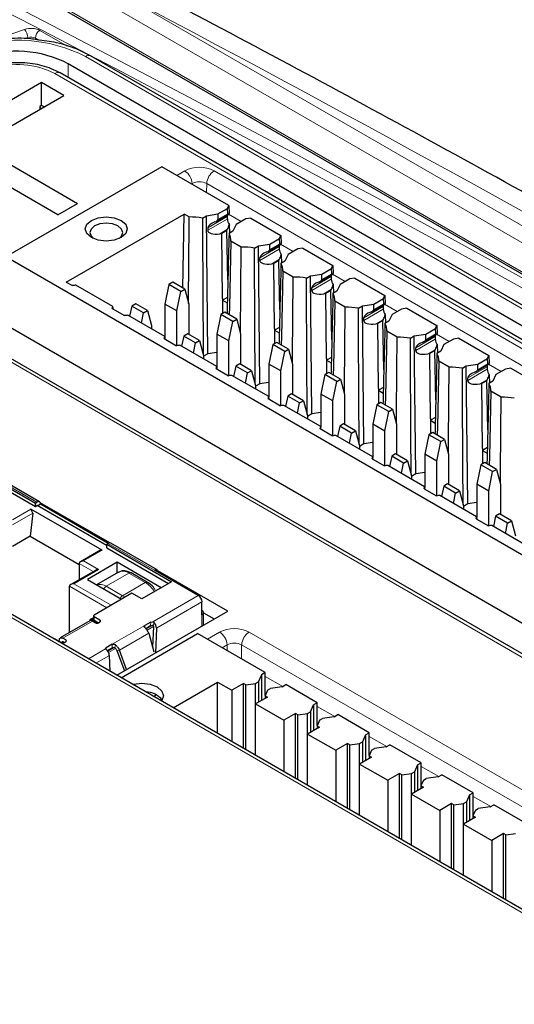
# Paper-space layout 'Blatt2' of a CAD drawing. Header units: millimetres. Extents: x 5 to 418, y 2 to 292.
# Tile 66 of 70: x 307 to 316, y 246 to 265. Entities that reach past the tile are written whole.
import ezdxf

# ---------------------------------------------------------------- set-up
doc = ezdxf.new("R2010")
doc.units = ezdxf.units.MM

psp = doc.layouts.new('Blatt2')

# ---------------------------------------------------------------- linework, layer by layer
at = {"color": 7, "linetype": 'Continuous', "lineweight": 18}
for p, q in [((306.937, 265.459), (335.45, 248.999)), ((308.766, 265.287), (333.909, 250.772)), ((333.765, 250.526), (308.622, 265.041)), ((306.094, 264.473), (306.77, 264.705)), ((306.831, 264.547), (306.758, 264.522)), ((307.041, 264.5), (306.974, 264.538)), ((307.058, 264.684), (307.58, 264.383)), ((334.121, 249.069), (307.927, 264.19)), ((307.601, 263.785), (307.601, 264.051)), ((319.745, 256.707), (307.345, 263.865)), ((319.181, 246.2), (290.854, 262.553)), ((309.67, 261.927), (309.819, 262.012)), ((310.38, 262.012), (319.657, 256.657)), ((309.96, 261.77), (309.951, 261.765)), ((309.96, 261.759), (309.96, 261.77)), ((310.236, 261.6), (310.238, 261.77)), ((328.199, 251.402), (310.238, 261.77)), ((310.629, 261.144), (310.259, 260.93)), ((310.638, 261.196), (310.448, 261.086)), ((310.653, 261.19), (310.896, 261.05)), ((310.629, 261.095), (310.257, 260.881)), ((310.634, 260.902), (310.486, 260.817)), ((311.628, 260.624), (311.438, 260.515)), ((311.643, 260.618), (311.885, 260.478)), ((311.247, 260.309), (311.619, 260.524)), ((311.619, 260.573), (311.249, 260.359)), ((311.624, 260.33), (311.476, 260.245)), ((312.618, 260.053), (312.428, 259.943)), ((312.633, 260.047), (312.875, 259.907)), ((312.237, 259.738), (312.609, 259.952)), ((312.609, 260.001), (312.239, 259.787)), ((312.614, 259.759), (312.466, 259.674)), ((313.608, 259.481), (313.418, 259.372)), ((313.623, 259.475), (313.865, 259.335)), ((313.227, 259.166), (313.599, 259.381)), ((313.599, 259.43), (313.229, 259.216)), ((313.604, 259.187), (313.456, 259.102)), ((323.254, 248.708), (305.293, 259.076)), ((314.598, 258.91), (314.408, 258.8)), ((314.613, 258.904), (314.855, 258.764)), ((314.217, 258.595), (314.589, 258.809)), ((314.589, 258.858), (314.219, 258.644)), ((314.594, 258.616), (314.446, 258.531)), ((315.588, 258.338), (315.398, 258.229)), ((315.602, 258.332), (315.845, 258.192)), ((315.207, 258.023), (315.579, 258.238)), ((315.579, 258.287), (315.209, 258.073)), ((315.583, 258.044), (315.436, 257.959)), ((307.003, 255.709), (304.41, 257.206)), ((306.89, 255.578), (306.537, 255.374)), ((307.003, 255.643), (308.333, 254.876)), ((306.537, 255.276), (306.927, 255.501)), ((307.894, 254.59), (308.248, 254.794)), ((309.242, 254.416), (308.361, 254.925)), ((308.177, 254.427), (307.894, 254.59)), ((307.71, 254.157), (308.177, 254.427)), ((307.809, 254.541), (308.075, 254.388)), ((308.757, 254.359), (308.324, 254.109)), ((308.757, 254.359), (309.068, 254.179)), ((307.626, 254.108), (308.333, 253.7)), ((308.418, 253.749), (307.71, 254.157)), ((308.635, 253.929), (308.324, 254.109)), ((308.635, 253.929), (309.068, 254.179)), ((308.679, 253.9), (308.635, 253.929)), ((309.21, 253.434), (310.076, 253.935)), ((309.281, 253.312), (310.147, 253.812)), ((308.05, 253.472), (308.081, 253.489)), ((308.092, 253.529), (308.092, 253.463)), ((308.205, 253.431), (308.205, 253.463)), ((310.147, 253.355), (310.147, 253.567)), ((308.064, 253.447), (307.498, 253.121)), ((308.437, 253.005), (309.057, 253.362)), ((309.057, 253.362), (309.057, 253.328)), ((309.207, 253.367), (309.084, 253.296)), ((309.224, 253.345), (309.102, 253.274)), ((309.169, 253.361), (309.171, 253.428)), ((309.224, 253.345), (309.228, 253.427)), ((307.555, 253.055), (307.555, 253.088)), ((308.575, 252.894), (309.132, 253.216)), ((310.25, 253.101), (310.484, 253.236)), ((311.045, 253.236), (327.025, 244.011)), ((307.496, 253.056), (307.484, 253.05)), ((307.986, 252.728), (308.313, 252.916)), ((308.323, 252.939), (308.324, 252.903)), ((308.478, 252.946), (308.352, 252.874)), ((308.5, 252.927), (308.367, 252.85)), ((308.437, 252.939), (308.437, 253.005)), ((308.487, 252.941), (308.503, 252.993)), ((310.625, 252.994), (310.53, 252.939)), ((310.627, 252.884), (310.625, 252.994)), ((310.899, 252.726), (310.903, 252.994)), ((326.884, 243.769), (310.903, 252.994)), ((308.128, 252.646), (308.383, 252.794)), ((308.575, 252.894), (308.528, 252.886)), ((311.351, 252.395), (311.685, 252.202)), ((312.34, 251.823), (312.675, 251.63)), ((313.33, 251.252), (313.665, 251.059)), ((314.32, 250.68), (314.655, 250.487)), ((315.31, 250.109), (315.645, 249.916))]:
    psp.add_line(p, q, dxfattribs=at)
at = {"color": 7, "linetype": 'Continuous', "lineweight": 25}
for p, q in [((306.962, 265.404), (335.475, 248.944)), ((334.221, 249.079), (308.027, 264.2)), ((333.881, 248.881), (307.601, 264.051)), ((319.845, 256.717), (307.445, 263.875)), ((307.094, 263.691), (305.962, 263.038)), ((307.518, 263.446), (307.094, 263.691)), ((307.094, 263.259), (307.094, 263.691)), ((306.387, 262.793), (307.518, 263.446)), ((307.094, 263.259), (307.06, 263.24)), ((307.06, 263.24), (307.06, 263.182)), ((307.06, 263.221), (307.094, 263.201)), ((307.144, 263.23), (307.094, 263.259)), ((304.665, 263.187), (307.776, 261.391)), ((307.402, 261.175), (304.29, 262.971)), ((319.282, 246.207), (290.948, 262.563)), ((309.385, 262.091), (306.415, 260.377)), ((310.661, 261.355), (309.385, 262.091)), ((307.402, 261.175), (307.776, 261.391)), ((310.635, 261.298), (310.661, 261.355)), ((310.661, 261.355), (310.664, 261.203)), ((307.564, 259.897), (309.806, 261.191)), ((309.785, 259.781), (309.806, 261.191)), ((309.904, 261.135), (309.806, 261.191)), ((310.156, 261.114), (310.231, 261.158)), ((310.231, 261.158), (310.451, 261.192)), ((310.26, 258.532), (310.231, 261.158)), ((310.419, 261.052), (310.646, 261.184)), ((310.451, 261.192), (310.448, 261.086)), ((310.451, 261.192), (310.635, 261.298)), ((310.629, 261.144), (310.629, 261.095)), ((310.638, 261.196), (310.635, 261.298)), ((310.667, 260.992), (310.67, 260.827)), ((310.796, 260.993), (310.737, 260.866)), ((310.98, 261.098), (310.796, 260.993)), ((311.078, 261.114), (310.98, 261.098)), ((311.078, 261.114), (311.651, 260.783)), ((310.259, 260.93), (310.257, 260.881)), ((310.486, 260.817), (310.528, 260.823)), ((310.623, 260.878), (310.528, 260.823)), ((310.541, 259.584), (310.528, 260.823)), ((310.623, 260.878), (310.634, 260.902)), ((310.64, 259.944), (310.623, 260.878)), ((310.737, 260.866), (310.662, 260.822)), ((311.625, 260.726), (311.651, 260.783)), ((311.651, 260.783), (311.654, 260.632)), ((310.894, 260.563), (310.698, 260.677)), ((311.146, 260.543), (311.221, 260.586)), ((311.221, 260.586), (311.441, 260.62)), ((311.25, 257.961), (311.221, 260.586)), ((311.409, 260.481), (311.636, 260.612)), ((311.438, 260.515), (311.441, 260.62)), ((311.441, 260.62), (311.625, 260.726)), ((311.628, 260.624), (311.625, 260.726)), ((311.619, 260.573), (311.619, 260.524)), ((311.657, 260.42), (311.66, 260.255)), ((311.786, 260.421), (311.727, 260.294)), ((311.97, 260.527), (311.786, 260.421)), ((312.068, 260.542), (311.97, 260.527)), ((312.068, 260.542), (312.641, 260.212)), ((324.234, 250.09), (306.415, 260.377)), ((311.247, 260.309), (311.249, 260.359)), ((311.476, 260.245), (311.518, 260.252)), ((311.613, 260.306), (311.518, 260.252)), ((311.531, 259.013), (311.518, 260.252)), ((311.613, 260.306), (311.624, 260.33)), ((311.63, 259.373), (311.613, 260.306)), ((311.727, 260.294), (311.652, 260.25)), ((312.615, 260.155), (312.641, 260.212)), ((312.641, 260.212), (312.644, 260.06)), ((311.884, 259.992), (311.688, 260.105)), ((312.211, 260.015), (312.431, 260.049)), ((312.399, 259.91), (312.626, 260.041)), ((312.428, 259.943), (312.431, 260.049)), ((312.431, 260.049), (312.615, 260.155)), ((312.618, 260.053), (312.615, 260.155)), ((307.564, 259.897), (307.681, 259.829)), ((308.448, 259.432), (307.748, 259.836)), ((309.517, 259.849), (309.442, 259.479)), ((309.592, 259.892), (309.517, 259.849)), ((309.744, 259.718), (309.517, 259.849)), ((309.818, 259.762), (309.592, 259.892)), ((312.136, 259.971), (312.211, 260.015)), ((312.24, 257.389), (312.211, 260.015)), ((312.609, 260.001), (312.609, 259.952)), ((312.647, 259.849), (312.65, 259.684)), ((312.776, 259.85), (312.717, 259.723)), ((312.96, 259.955), (312.776, 259.85)), ((313.058, 259.971), (312.96, 259.955)), ((313.058, 259.971), (313.631, 259.64)), ((309.668, 259.348), (309.744, 259.718)), ((309.744, 259.718), (309.818, 259.762)), ((309.818, 259.762), (309.894, 259.479)), ((312.237, 259.738), (312.239, 259.787)), ((312.466, 259.674), (312.508, 259.68)), ((312.602, 259.735), (312.508, 259.68)), ((312.521, 258.441), (312.508, 259.68)), ((312.602, 259.735), (312.614, 259.759)), ((312.62, 258.801), (312.602, 259.735)), ((312.717, 259.723), (312.642, 259.679)), ((308.885, 259.484), (308.81, 259.441)), ((309.111, 259.353), (308.885, 259.484)), ((309.668, 259.348), (309.442, 259.479)), ((309.442, 259.479), (309.442, 258.847)), ((309.894, 259.479), (309.894, 258.901)), ((310.541, 259.584), (310.54, 259.296)), ((310.632, 259.604), (310.541, 259.552)), ((310.541, 259.584), (310.541, 259.552)), ((310.541, 259.552), (310.63, 259.501)), ((312.874, 259.42), (312.678, 259.534)), ((313.201, 259.443), (313.421, 259.477)), ((313.389, 259.338), (313.616, 259.469)), ((313.418, 259.372), (313.421, 259.477)), ((313.421, 259.477), (313.605, 259.583)), ((313.605, 259.583), (313.631, 259.64)), ((313.608, 259.481), (313.605, 259.583)), ((313.631, 259.64), (313.634, 259.489)), ((306.008, 259.32), (324.044, 248.908)), ((308.436, 259.394), (308.671, 259.258)), ((308.456, 259.382), (308.456, 259.386)), ((308.81, 259.441), (308.77, 259.246)), ((309.036, 259.31), (308.81, 259.441)), ((308.997, 259.115), (309.036, 259.31)), ((309.036, 259.31), (309.111, 259.353)), ((309.111, 259.353), (309.187, 259.07)), ((309.668, 258.687), (309.668, 259.348)), ((310.507, 259.278), (310.431, 258.907)), ((310.582, 259.321), (310.507, 259.278)), ((310.734, 259.147), (310.507, 259.278)), ((310.808, 259.19), (310.582, 259.321)), ((313.126, 259.4), (313.201, 259.443)), ((313.23, 256.818), (313.201, 259.443)), ((313.599, 259.43), (313.599, 259.381)), ((313.637, 259.277), (313.64, 259.112)), ((313.766, 259.278), (313.707, 259.151)), ((313.95, 259.384), (313.766, 259.278)), ((314.048, 259.399), (313.95, 259.384)), ((314.048, 259.399), (314.621, 259.069)), ((323.354, 248.718), (305.393, 259.086)), ((309.438, 258.86), (308.738, 259.265)), ((310.658, 258.777), (310.734, 259.147)), ((310.734, 259.147), (310.808, 259.19)), ((310.808, 259.19), (310.884, 258.907)), ((313.227, 259.166), (313.229, 259.216)), ((313.456, 259.102), (313.498, 259.109)), ((313.592, 259.163), (313.498, 259.109)), ((313.511, 257.87), (313.498, 259.109)), ((313.592, 259.163), (313.604, 259.187)), ((313.61, 258.23), (313.592, 259.163)), ((313.707, 259.151), (313.632, 259.107)), ((309.187, 259.07), (309.187, 259.005)), ((309.875, 258.912), (309.8, 258.869)), ((310.101, 258.782), (309.875, 258.912)), ((310.658, 258.777), (310.431, 258.907)), ((310.431, 258.907), (310.431, 258.276)), ((310.884, 258.907), (310.884, 258.33)), ((311.531, 259.013), (311.53, 258.725)), ((311.622, 259.032), (311.531, 258.98)), ((311.531, 259.013), (311.531, 258.98)), ((311.531, 258.98), (311.619, 258.929)), ((313.864, 258.849), (313.667, 258.962)), ((314.191, 258.872), (314.411, 258.906)), ((314.379, 258.767), (314.606, 258.898)), ((314.408, 258.8), (314.411, 258.906)), ((314.411, 258.906), (314.595, 259.012)), ((314.595, 259.012), (314.621, 259.069)), ((314.598, 258.91), (314.595, 259.012)), ((314.621, 259.069), (314.624, 258.917)), ((309.426, 258.822), (309.661, 258.686)), ((309.446, 258.811), (309.446, 258.815)), ((309.8, 258.869), (309.76, 258.674)), ((310.026, 258.739), (309.8, 258.869)), ((309.987, 258.544), (310.026, 258.739)), ((310.026, 258.739), (310.101, 258.782)), ((310.101, 258.782), (310.177, 258.499)), ((310.658, 258.116), (310.658, 258.777)), ((311.572, 258.749), (311.497, 258.706)), ((311.798, 258.619), (311.572, 258.749)), ((314.116, 258.828), (314.191, 258.872)), ((314.22, 256.246), (314.191, 258.872)), ((314.589, 258.858), (314.589, 258.809)), ((314.94, 258.812), (314.756, 258.707)), ((315.038, 258.828), (314.94, 258.812)), ((315.038, 258.828), (315.611, 258.497)), ((310.428, 258.289), (309.727, 258.693)), ((310.26, 258.532), (310.177, 258.484)), ((310.431, 258.559), (310.26, 258.532)), ((311.497, 258.706), (311.421, 258.336)), ((311.723, 258.575), (311.497, 258.706)), ((311.648, 258.205), (311.723, 258.575)), ((311.723, 258.575), (311.798, 258.619)), ((311.798, 258.619), (311.874, 258.336)), ((314.217, 258.595), (314.219, 258.644)), ((314.446, 258.531), (314.488, 258.537)), ((314.582, 258.592), (314.488, 258.537)), ((314.501, 257.298), (314.488, 258.537)), ((314.582, 258.592), (314.594, 258.616)), ((314.6, 257.658), (314.582, 258.592)), ((314.697, 258.58), (314.622, 258.536)), ((314.627, 258.706), (314.63, 258.541)), ((314.756, 258.707), (314.697, 258.58)), ((310.177, 258.499), (310.177, 258.434)), ((310.865, 258.341), (310.79, 258.298)), ((311.091, 258.21), (310.865, 258.341)), ((311.648, 258.205), (311.421, 258.336)), ((311.421, 258.336), (311.421, 257.704)), ((311.874, 258.336), (311.874, 257.758)), ((312.521, 258.441), (312.52, 258.153)), ((312.612, 258.461), (312.521, 258.409)), ((312.521, 258.441), (312.521, 258.409)), ((312.521, 258.409), (312.609, 258.358)), ((314.854, 258.277), (314.657, 258.391)), ((315.181, 258.3), (315.401, 258.334)), ((315.398, 258.229), (315.401, 258.334)), ((315.401, 258.334), (315.585, 258.44)), ((315.585, 258.44), (315.611, 258.497)), ((315.588, 258.338), (315.585, 258.44)), ((315.611, 258.497), (315.614, 258.346)), ((310.416, 258.251), (310.651, 258.115)), ((310.436, 258.239), (310.436, 258.243)), ((310.79, 258.298), (310.75, 258.103)), ((311.016, 258.167), (310.79, 258.298)), ((310.976, 257.972), (311.016, 258.167)), ((311.016, 258.167), (311.091, 258.21)), ((311.091, 258.21), (311.167, 257.928)), ((311.648, 257.544), (311.648, 258.205)), ((312.562, 258.178), (312.487, 258.135)), ((312.788, 258.047), (312.562, 258.178)), ((315.106, 258.257), (315.181, 258.3)), ((315.21, 255.675), (315.181, 258.3)), ((315.369, 258.195), (315.596, 258.326)), ((315.579, 258.287), (315.579, 258.238)), ((315.93, 258.241), (315.746, 258.135)), ((316.028, 258.256), (315.93, 258.241)), ((316.028, 258.256), (316.601, 257.926)), ((311.418, 257.717), (310.717, 258.122)), ((311.25, 257.961), (311.167, 257.913)), ((311.421, 257.987), (311.25, 257.961)), ((312.487, 258.135), (312.411, 257.764)), ((312.713, 258.004), (312.487, 258.135)), ((312.638, 257.634), (312.713, 258.004)), ((312.713, 258.004), (312.788, 258.047)), ((312.788, 258.047), (312.864, 257.764)), ((315.207, 258.023), (315.209, 258.073)), ((315.436, 257.959), (315.478, 257.966)), ((315.572, 258.02), (315.478, 257.966)), ((315.491, 256.727), (315.478, 257.966)), ((315.572, 258.02), (315.583, 258.044)), ((315.59, 257.087), (315.572, 258.02)), ((315.687, 258.008), (315.612, 257.964)), ((315.617, 258.134), (315.62, 257.969)), ((315.746, 258.135), (315.687, 258.008)), ((311.167, 257.928), (311.167, 257.862)), ((313.511, 257.87), (313.509, 257.582)), ((313.602, 257.889), (313.511, 257.837)), ((313.511, 257.87), (313.511, 257.837)), ((313.511, 257.837), (313.599, 257.786)), ((315.844, 257.706), (315.647, 257.819)), ((311.406, 257.679), (311.641, 257.543)), ((311.426, 257.668), (311.426, 257.672)), ((311.78, 257.726), (311.74, 257.531)), ((311.855, 257.77), (311.78, 257.726)), ((312.006, 257.596), (311.78, 257.726)), ((312.081, 257.639), (311.855, 257.77)), ((311.966, 257.401), (312.006, 257.596)), ((312.006, 257.596), (312.081, 257.639)), ((312.081, 257.639), (312.157, 257.356)), ((312.638, 257.634), (312.411, 257.764)), ((312.411, 257.764), (312.411, 257.133)), ((312.638, 256.973), (312.638, 257.634)), ((312.864, 257.764), (312.864, 257.187)), ((313.552, 257.606), (313.477, 257.563)), ((313.778, 257.476), (313.552, 257.606)), ((312.408, 257.146), (311.707, 257.55)), ((312.411, 257.416), (312.24, 257.389)), ((313.477, 257.563), (313.401, 257.193)), ((313.703, 257.432), (313.477, 257.563)), ((313.628, 257.062), (313.703, 257.432)), ((313.703, 257.432), (313.778, 257.476)), ((313.778, 257.476), (313.854, 257.193)), ((307.053, 255.714), (304.46, 257.211)), ((312.24, 257.389), (312.157, 257.341)), ((312.157, 257.356), (312.157, 257.291)), ((314.501, 257.298), (314.499, 257.01)), ((314.592, 257.318), (314.501, 257.266)), ((314.501, 257.298), (314.501, 257.266)), ((314.501, 257.266), (314.589, 257.215)), ((312.396, 257.108), (312.631, 256.972)), ((312.416, 257.096), (312.416, 257.101)), ((312.77, 257.155), (312.73, 256.96)), ((312.845, 257.198), (312.77, 257.155)), ((312.996, 257.024), (312.77, 257.155)), ((313.071, 257.067), (312.845, 257.198)), ((312.956, 256.829), (312.996, 257.024)), ((312.996, 257.024), (313.071, 257.067)), ((313.071, 257.067), (313.147, 256.785)), ((313.628, 257.062), (313.401, 257.193)), ((313.401, 257.193), (313.401, 256.562)), ((313.628, 256.401), (313.628, 257.062)), ((313.854, 257.193), (313.854, 256.615)), ((314.542, 257.035), (314.467, 256.992)), ((314.768, 256.904), (314.542, 257.035)), ((313.398, 256.574), (312.697, 256.979)), ((313.401, 256.844), (313.23, 256.818)), ((314.467, 256.992), (314.391, 256.621)), ((314.693, 256.861), (314.467, 256.992)), ((314.618, 256.491), (314.693, 256.861)), ((314.693, 256.861), (314.768, 256.904)), ((314.768, 256.904), (314.844, 256.621)), ((313.23, 256.818), (313.147, 256.77)), ((313.147, 256.785), (313.147, 256.719)), ((315.491, 256.727), (315.489, 256.439)), ((315.582, 256.746), (315.491, 256.694)), ((315.491, 256.727), (315.491, 256.694)), ((315.491, 256.694), (315.579, 256.643)), ((313.386, 256.536), (313.621, 256.4)), ((313.406, 256.525), (313.406, 256.529)), ((313.76, 256.583), (313.72, 256.388)), ((313.835, 256.627), (313.76, 256.583)), ((313.986, 256.453), (313.76, 256.583)), ((314.061, 256.496), (313.835, 256.627)), ((313.986, 256.453), (314.061, 256.496)), ((314.061, 256.496), (314.137, 256.213)), ((314.618, 256.491), (314.391, 256.621)), ((314.391, 256.621), (314.391, 255.99)), ((314.618, 255.83), (314.618, 256.491)), ((314.844, 256.621), (314.844, 256.044)), ((315.532, 256.463), (315.457, 256.42)), ((315.758, 256.333), (315.532, 256.463)), ((305.739, 256.406), (306.975, 255.692)), ((305.739, 256.34), (306.975, 255.627)), ((314.388, 256.003), (313.687, 256.407)), ((313.946, 256.258), (313.986, 256.453)), ((314.391, 256.273), (314.22, 256.246)), ((315.457, 256.42), (315.381, 256.05)), ((315.683, 256.29), (315.457, 256.42)), ((315.607, 255.919), (315.683, 256.29)), ((315.683, 256.29), (315.758, 256.333)), ((315.758, 256.333), (315.834, 256.05)), ((314.22, 256.246), (314.137, 256.198)), ((314.137, 256.213), (314.137, 256.148)), ((314.376, 255.965), (314.611, 255.829)), ((314.396, 255.953), (314.396, 255.958)), ((314.75, 256.012), (314.71, 255.817)), ((314.825, 256.055), (314.75, 256.012)), ((314.976, 255.881), (314.75, 256.012)), ((315.051, 255.924), (314.825, 256.055)), ((314.976, 255.881), (315.051, 255.924)), ((315.051, 255.924), (315.127, 255.642)), ((315.607, 255.919), (315.381, 256.05)), ((315.381, 256.05), (315.381, 255.419)), ((315.607, 255.258), (315.607, 255.919)), ((315.834, 256.05), (315.834, 255.472)), ((315.378, 255.431), (314.677, 255.836)), ((314.936, 255.686), (314.976, 255.881)), ((308.248, 254.794), (306.89, 255.578)), ((306.927, 255.501), (306.89, 255.578)), ((306.975, 255.692), (307.003, 255.709)), ((306.975, 255.627), (306.975, 255.692)), ((306.975, 255.627), (307.003, 255.643)), ((308.333, 254.883), (307.013, 255.644)), ((307.074, 255.668), (307.023, 255.639)), ((308.39, 254.934), (307.068, 255.698)), ((308.361, 254.925), (307.074, 255.668)), ((315.21, 255.675), (315.127, 255.627)), ((315.127, 255.642), (315.127, 255.576)), ((315.381, 255.701), (315.21, 255.675)), ((306.927, 255.501), (306.876, 255.064)), ((315.366, 255.393), (315.601, 255.257)), ((315.386, 255.382), (315.385, 255.386)), ((315.74, 255.44), (315.7, 255.245)), ((315.815, 255.484), (315.74, 255.44)), ((315.966, 255.31), (315.74, 255.44)), ((316.041, 255.353), (315.815, 255.484)), ((315.966, 255.31), (316.041, 255.353)), ((316.041, 255.353), (316.117, 255.07)), ((316.368, 254.86), (315.667, 255.264)), ((315.926, 255.115), (315.966, 255.31)), ((306.876, 255.064), (306.537, 254.868)), ((306.876, 255.064), (307.809, 254.525)), ((308.216, 254.796), (307.834, 254.576)), ((308.216, 254.796), (308.248, 254.794)), ((308.361, 254.925), (308.333, 254.909)), ((308.333, 254.909), (309.569, 254.195)), ((308.333, 254.843), (308.333, 254.909)), ((308.333, 254.843), (309.512, 254.162)), ((309.292, 254.421), (308.411, 254.93)), ((308.117, 254.412), (307.651, 254.143)), ((307.809, 254.541), (307.809, 254.235)), ((308.531, 254.566), (307.965, 254.239)), ((309.371, 254.081), (308.531, 254.566)), ((308.531, 254.363), (308.531, 254.566)), ((310.076, 253.935), (309.242, 254.416)), ((310.637, 253.637), (309.307, 254.405)), ((307.965, 254.239), (308.616, 253.864)), ((308.557, 254.378), (308.14, 254.138)), ((309.108, 254.183), (308.797, 254.363)), ((307.626, 253.228), (307.626, 254.108)), ((309.569, 254.195), (309.003, 253.868)), ((308.814, 253.978), (308.092, 253.561)), ((309.003, 253.868), (308.814, 253.978)), ((310.147, 253.567), (310.147, 253.812)), ((308.081, 253.51), (308.02, 253.475)), ((308.159, 253.409), (308.05, 253.472)), ((308.081, 253.545), (308.081, 253.48)), ((308.205, 253.463), (308.092, 253.529)), ((308.092, 253.463), (308.177, 253.414)), ((308.524, 252.418), (310.637, 253.637)), ((310.176, 253.372), (310.176, 253.608)), ((310.176, 253.604), (310.378, 253.488)), ((308.014, 253.452), (307.448, 253.126)), ((308.064, 253.447), (308.121, 253.414)), ((308.177, 253.414), (308.205, 253.431)), ((309.171, 253.428), (309.057, 253.362)), ((309.075, 253.307), (309.169, 253.361)), ((309.169, 253.361), (309.207, 253.367)), ((309.171, 253.428), (309.21, 253.434)), ((309.224, 253.345), (309.208, 252.948)), ((309.281, 253.312), (309.261, 252.843)), ((307.357, 253.104), (307.47, 253.039)), ((307.429, 253.093), (307.424, 253.066)), ((307.555, 253.088), (307.498, 253.121)), ((308.608, 252.369), (310.064, 253.209)), ((309.132, 253.216), (309.232, 252.862)), ((311.351, 252.466), (310.064, 253.209)), ((307.482, 253.034), (307.484, 253.05)), ((307.498, 253.055), (307.527, 253.039)), ((307.527, 253.039), (307.555, 253.055)), ((308.313, 252.916), (308.323, 252.939)), ((308.437, 253.005), (308.323, 252.939)), ((308.343, 252.885), (308.437, 252.939)), ((308.396, 252.491), (308.383, 252.794)), ((308.528, 252.886), (308.671, 252.502)), ((308.712, 252.526), (308.575, 252.894)), ((311.28, 252.425), (311.223, 252.294)), ((311.351, 252.466), (311.28, 252.425)), ((311.28, 252.425), (311.28, 251.935)), ((311.351, 252.031), (311.351, 252.466)), ((309.598, 251.797), (310.446, 252.286)), ((310.446, 252.286), (310.714, 252.131)), ((310.446, 251.308), (310.446, 252.286)), ((310.941, 252.262), (310.714, 252.131)), ((310.985, 252.236), (310.941, 252.262)), ((310.941, 251.022), (310.941, 252.262)), ((310.985, 252.236), (311.168, 252.262)), ((310.985, 250.997), (310.985, 252.236)), ((311.168, 252.262), (311.223, 252.294)), ((311.168, 251.87), (311.168, 252.262)), ((311.223, 252.294), (311.223, 251.903)), ((311.394, 252.132), (311.45, 252.164)), ((311.676, 252.196), (311.45, 252.164)), ((311.676, 252.196), (311.747, 252.237)), ((312.34, 251.894), (311.747, 252.237)), ((309.224, 252.013), (309.273, 252.042)), ((310.714, 252.131), (310.714, 251.153)), ((311.393, 252.001), (311.167, 251.87)), ((311.394, 252.132), (311.348, 252.026)), ((311.348, 252.026), (311.393, 252.001)), ((311.348, 252.026), (311.348, 251.975)), ((311.167, 251.87), (311.704, 251.56)), ((311.167, 250.892), (311.167, 251.87)), ((312.213, 251.723), (312.27, 251.854)), ((312.34, 251.894), (312.27, 251.854)), ((312.27, 251.854), (312.27, 251.364)), ((312.34, 251.46), (312.34, 251.894)), ((311.931, 251.69), (311.704, 251.56)), ((311.975, 251.664), (311.931, 251.69)), ((311.931, 250.451), (311.931, 251.69)), ((311.975, 251.664), (312.158, 251.691)), ((311.975, 250.425), (311.975, 251.664)), ((312.158, 251.691), (312.213, 251.723)), ((312.158, 251.299), (312.158, 251.691)), ((312.213, 251.723), (312.213, 251.331)), ((312.384, 251.56), (312.44, 251.592)), ((312.666, 251.625), (312.44, 251.592)), ((312.666, 251.625), (312.737, 251.666)), ((313.33, 251.323), (312.737, 251.666)), ((311.704, 251.56), (311.704, 250.581)), ((312.383, 251.429), (312.157, 251.298)), ((312.384, 251.56), (312.338, 251.455)), ((312.338, 251.455), (312.383, 251.429)), ((312.338, 251.455), (312.338, 251.403)), ((312.157, 251.298), (312.694, 250.988)), ((312.157, 250.32), (312.157, 251.298)), ((313.26, 251.282), (313.203, 251.151)), ((313.26, 251.282), (313.33, 251.323)), ((313.26, 251.282), (313.26, 250.792)), ((313.33, 250.888), (313.33, 251.323)), ((312.921, 251.119), (312.694, 250.988)), ((312.965, 251.093), (312.921, 251.119)), ((312.921, 249.879), (312.921, 251.119)), ((312.965, 251.093), (313.148, 251.119)), ((312.965, 249.854), (312.965, 251.093)), ((313.148, 251.119), (313.203, 251.151)), ((313.148, 250.727), (313.148, 251.119)), ((313.203, 251.151), (313.203, 250.76)), ((313.656, 251.053), (313.43, 251.021)), ((313.656, 251.053), (313.727, 251.094)), ((314.32, 250.751), (313.727, 251.094)), ((312.694, 250.988), (312.694, 250.01)), ((313.373, 250.858), (313.147, 250.727)), ((313.374, 250.989), (313.328, 250.883)), ((313.328, 250.883), (313.373, 250.858)), ((313.328, 250.883), (313.328, 250.832)), ((313.374, 250.989), (313.43, 251.021)), ((313.147, 250.727), (313.684, 250.417)), ((313.147, 249.749), (313.147, 250.727)), ((314.25, 250.711), (314.193, 250.58)), ((314.25, 250.711), (314.32, 250.751)), ((314.25, 250.711), (314.25, 250.221)), ((314.32, 250.317), (314.32, 250.751)), ((313.911, 250.547), (313.684, 250.417)), ((313.955, 250.521), (313.911, 250.547)), ((313.911, 249.308), (313.911, 250.547)), ((313.955, 250.521), (314.137, 250.548)), ((313.955, 249.282), (313.955, 250.521)), ((314.137, 250.548), (314.193, 250.58)), ((314.137, 250.156), (314.137, 250.548)), ((314.193, 250.58), (314.193, 250.188)), ((314.646, 250.482), (314.419, 250.449)), ((314.646, 250.482), (314.717, 250.523)), ((315.31, 250.18), (314.717, 250.523)), ((313.684, 250.417), (313.684, 249.438)), ((314.363, 250.286), (314.137, 250.155)), ((314.364, 250.417), (314.318, 250.312)), ((314.318, 250.312), (314.363, 250.286)), ((314.318, 250.312), (314.318, 250.26)), ((314.364, 250.417), (314.419, 250.449)), ((314.137, 250.155), (314.674, 249.845)), ((314.137, 249.177), (314.137, 250.155)), ((315.24, 250.139), (315.183, 250.008)), ((315.24, 250.139), (315.31, 250.18)), ((315.24, 250.139), (315.24, 249.649)), ((315.31, 249.745), (315.31, 250.18)), ((314.901, 249.976), (314.674, 249.845)), ((314.945, 249.95), (314.901, 249.976)), ((314.901, 248.736), (314.901, 249.976)), ((314.945, 249.95), (315.127, 249.976)), ((314.945, 248.711), (314.945, 249.95)), ((315.127, 249.976), (315.183, 250.008)), ((315.127, 249.584), (315.127, 249.976)), ((315.183, 250.008), (315.183, 249.617)), ((315.636, 249.91), (315.409, 249.878)), ((315.636, 249.91), (315.707, 249.951)), ((316.3, 249.608), (315.707, 249.951)), ((314.674, 249.845), (314.674, 248.867)), ((315.354, 249.846), (315.308, 249.74)), ((315.308, 249.74), (315.353, 249.715)), ((315.308, 249.74), (315.308, 249.689)), ((315.354, 249.846), (315.409, 249.878)), ((315.353, 249.715), (315.127, 249.584)), ((315.127, 249.584), (315.664, 249.274)), ((315.127, 248.606), (315.127, 249.584)), ((315.89, 249.404), (315.664, 249.274)), ((315.935, 249.379), (315.89, 249.404)), ((315.89, 248.165), (315.89, 249.404)), ((315.935, 249.379), (316.117, 249.405)), ((315.935, 248.139), (315.935, 249.379)), ((315.664, 249.274), (315.664, 248.295))]:
    psp.add_line(p, q, dxfattribs=at)
at = {"color": 7, "linetype": 'Continuous', "lineweight": 25, "flags": 128}
for points in [[(308.041, 260.744), (307.955, 260.819), (307.924, 260.908), (307.955, 260.996), (308.041, 261.071), (308.171, 261.121), (308.324, 261.138), (308.477, 261.121), (308.607, 261.071), (308.694, 260.996), (308.724, 260.908), (308.694, 260.819), (308.607, 260.744), (308.477, 260.694), (308.324, 260.677), (308.171, 260.694), (308.041, 260.744)], [(308.546, 260.965), (308.444, 261.004), (308.324, 261.018), (308.204, 261.004), (308.103, 260.965), (308.035, 260.906), (308.011, 260.837), (308.035, 260.768), (308.076, 260.727)], [(308.573, 260.727), (308.614, 260.768), (308.638, 260.837), (308.614, 260.906), (308.546, 260.965)], [(310.698, 260.677), (310.671, 259.426), (310.667, 259.271)], [(311.688, 260.105), (311.661, 258.855), (311.657, 258.7)], [(312.678, 259.534), (312.651, 258.283), (312.647, 258.128)], [(313.667, 258.962), (313.641, 257.712), (313.637, 257.557)], [(314.657, 258.391), (314.63, 257.14), (314.627, 256.985)], [(315.647, 257.819), (315.62, 256.569), (315.617, 256.414)], [(307.429, 253.093), (307.432, 253.105), (307.437, 253.115), (307.444, 253.123), (307.453, 253.128), (307.463, 253.13), (307.474, 253.13), (307.486, 253.126), (307.498, 253.121)], [(307.484, 253.05), (307.485, 253.052), (307.486, 253.054), (307.488, 253.056), (307.489, 253.057), (307.491, 253.057), (307.494, 253.057), (307.496, 253.056), (307.498, 253.055)], [(308.829, 252.241), (308.845, 252.245), (309.003, 252.264), (309.161, 252.245), (309.295, 252.194), (309.385, 252.116), (309.416, 252.025), (309.385, 251.934), (309.378, 251.924)]]:
    psp.add_lwpolyline(points, dxfattribs=at)
at = {"color": 7, "linetype": 'Continuous', "lineweight": 18}
for centre, radius, start, end in [((306.572, 264.538), 0.259, 2.0357, 40.0269), ((307.159, 264.53), 0.185, 123.2297, 177.3477), ((306.643, 261.677), 2.821, 62.9385, 108.3691), ((307.986, 264.108), 0.101, 65.6929, 125.6176), ((306.638, 262.482), 1.553, 62.9385, 108.3691), ((307.403, 263.786), 0.0988, 65.0771, 126.2333), ((310.099, 261.471), 0.609, 62.6097, 117.3903), ((309.653, 261.753), 0.308, 3.2297, 57.3477), ((310.546, 261.753), 0.308, 122.6523, 176.7703), ((310.099, 261.502), 0.302, 62.6097, 117.3903), ((308.64, 254.195), 0.201, 54.3824, 114.3071), ((308.78, 254.326), 0.0402, 65.6929, 125.6176), ((308.204, 253.937), 0.209, 55.0126, 107.3716), ((308.389, 254.007), 0.121, 122.4948, 155.2086), ((309.091, 254.148), 0.0384, 64.0327, 127.2545), ((308.772, 253.701), 0.563, 33.0202, 58.2122), ((308.699, 253.828), 0.119, 122.2646, 155.4388), ((310.764, 252.695), 0.609, 62.6097, 117.3903), ((310.318, 252.977), 0.308, 3.2297, 57.3477), ((311.211, 252.977), 0.308, 122.6523, 176.7703), ((310.764, 252.726), 0.302, 62.6097, 117.3903)]:
    psp.add_arc(centre, radius, start, end, dxfattribs=at)
at = {"color": 7, "linetype": 'Continuous', "lineweight": 25}
for centre, radius, start, end in [((306.603, 262.097), 2.194, 62.9385, 108.3691), ((310.71, 261.146), 0.0809, 157.2873, 181.4651), ((309.923, 259.825), 1.31, 79.7801, 90.8315), ((310.812, 261.103), 0.182, 182.5078, 217.7954), ((310.42, 260.685), 0.278, 358.227, 29.4562), ((311.7, 260.575), 0.0809, 157.2873, 181.4651), ((310.913, 259.253), 1.31, 79.7801, 90.8315), ((311.801, 260.532), 0.182, 182.5078, 217.7954), ((311.41, 260.114), 0.278, 358.227, 29.4562), ((312.69, 260.003), 0.0809, 157.2873, 181.4651), ((307.827, 258.795), 1.045, 94.3461, 97.9939), ((311.903, 258.682), 1.31, 79.7801, 90.8315), ((312.791, 259.96), 0.182, 182.5078, 217.7954), ((312.4, 259.542), 0.278, 358.227, 29.4562), ((313.68, 259.432), 0.0809, 157.2873, 181.4651), ((308.224, 259.483), 0.23, 337.0218, 347.0334), ((312.893, 258.11), 1.31, 79.7801, 90.8315), ((313.781, 259.389), 0.182, 182.5078, 217.7954), ((308.817, 258.223), 1.045, 94.3461, 97.9939), ((313.39, 258.971), 0.278, 358.227, 29.4562), ((309.214, 258.912), 0.23, 337.0218, 347.0334), ((313.883, 257.539), 1.31, 79.7801, 90.8315), ((314.67, 258.86), 0.0809, 157.2873, 181.4651), ((314.771, 258.817), 0.182, 182.5078, 217.7954), ((309.807, 257.652), 1.045, 94.3461, 97.9939), ((314.38, 258.399), 0.278, 358.227, 29.4562), ((310.204, 258.34), 0.23, 337.0218, 347.0334), ((314.873, 256.967), 1.31, 79.7801, 90.8315), ((315.66, 258.289), 0.0809, 157.2873, 181.4651), ((315.761, 258.246), 0.182, 182.5078, 217.7954), ((310.797, 257.08), 1.045, 94.3461, 97.9939), ((315.37, 257.828), 0.278, 358.227, 29.4562), ((311.194, 257.769), 0.23, 337.0218, 347.0334), ((315.863, 256.396), 1.31, 79.7801, 90.8315), ((311.787, 256.509), 1.045, 94.3461, 97.9939), ((312.184, 257.197), 0.23, 337.0218, 347.0334), ((312.776, 255.937), 1.045, 94.3461, 97.9939), ((313.174, 256.626), 0.23, 337.0218, 347.0334), ((313.766, 255.366), 1.045, 94.3461, 97.9939), ((314.164, 256.054), 0.23, 337.0218, 347.0334), ((307.031, 255.675), 0.0437, 350.786, 129.2033), ((314.756, 254.794), 1.045, 94.3461, 97.9939), ((307.009, 255.635), 0.0101, 65.686, 125.6182), ((315.154, 255.483), 0.23, 337.0218, 347.0334), ((315.746, 254.223), 1.045, 94.3461, 97.9939), ((308.39, 254.884), 0.0503, 65.6929, 125.6176), ((309.27, 254.382), 0.0437, 350.786, 129.2033), ((309.994, 253.805), 0.154, 2.6055, 57.3945), ((308.033, 253.452), 0.0261, 50.5304, 187.071), ((308.099, 253.545), 0.0175, 110.7834, 249.2166), ((308.101, 253.482), 0.0201, 185.6948, 245.6253), ((308.199, 253.447), 0.0175, 290.7834, 69.2166), ((310.132, 253.608), 0.0437, 290.7834, 69.2166), ((308.035, 253.408), 0.049, 53.4704, 115.2191), ((308.149, 253.469), 0.0615, 242.6097, 297.3903), ((307.329, 253.051), 0.0598, 62.2904, 96.2346), ((307.549, 253.072), 0.0175, 290.7834, 69.2166), ((307.498, 253.094), 0.0615, 242.6097, 297.3903), ((309.074, 251.69), 0.407, 38.6094, 89.0967)]:
    psp.add_arc(centre, radius, start, end, dxfattribs=at)
at = {"color": 7, "linetype": 'Continuous', "lineweight": 18}
for centre, major_axis, ratio, start_param, end_param in [((53.767, 96.654), (378.865, 5.829), 0.587275, 0.71895, 0.839474), ((53.766, 96.751), (378.985, 5.829), 0.587272, 0.719533, 0.83827), ((53.781, 108.965), (378.787, -5.628), 0.567125, 0.746872, 0.840776), ((306.888, 264.583), (0.24, 0.004), 0.587275, 0.776363, 2.076212), ((306.89, 264.486), (0.12, 0.004), 0.597067, 0.766692, 2.066542)]:
    psp.add_ellipse(centre, major_axis=major_axis, ratio=ratio, start_param=start_param, end_param=end_param, dxfattribs=at)
at = {"color": 7, "linetype": 'Continuous', "lineweight": 25}
for centre, major_axis, ratio, start_param, end_param in [((310.664, 261.252), (0.0213, 0.0685), 0.214878, 2.584709, 3.70514), ((310.629, 261.046), (0.051, 0.164), 0.214878, 0.377162, 0.563548), ((310.491, 260.966), (0.231, 0.045), 0.415057, 1.927727, 3.048159), ((310.352, 261.071), (0.0963, 0.0188), 0.415057, 5.06932, 6.189751), ((310.631, 260.998), (0.051, 0.164), 0.214878, 4.155505, 4.739654), ((310.489, 260.916), (0.231, 0.045), 0.415057, 3.048159, 4.618955), ((311.654, 260.68), (0.0213, 0.0685), 0.214878, 2.584709, 3.70514), ((311.619, 260.475), (0.051, 0.164), 0.214878, 0.377162, 0.563548), ((311.481, 260.395), (0.231, 0.045), 0.415057, 1.927727, 3.048159), ((311.342, 260.5), (0.0963, 0.0188), 0.415057, 5.06932, 6.189751), ((311.621, 260.427), (0.051, 0.164), 0.214878, 4.155505, 4.739654), ((311.479, 260.345), (0.231, 0.045), 0.415057, 3.048159, 4.618955), ((312.644, 260.109), (0.0213, 0.0685), 0.214878, 2.584709, 3.70514), ((312.609, 259.903), (0.051, 0.164), 0.214878, 0.377162, 0.563548), ((312.471, 259.823), (0.231, 0.045), 0.415057, 1.927727, 3.048159), ((312.331, 259.928), (0.0963, 0.0188), 0.415057, 5.06932, 6.189751), ((312.611, 259.855), (0.051, 0.164), 0.214878, 4.155505, 4.739654), ((312.469, 259.773), (0.231, 0.045), 0.415057, 3.048159, 4.618955), ((313.634, 259.537), (0.0213, 0.0685), 0.214878, 2.584709, 3.70514), ((313.599, 259.332), (0.051, 0.164), 0.214878, 0.377162, 0.563548), ((307.842, 259.998), (-0.599, 0.655), 0.201907, 3.368146, 3.514595), ((313.461, 259.252), (0.231, 0.045), 0.415057, 1.927727, 3.048159), ((313.321, 259.357), (0.0963, 0.0188), 0.415057, 5.06932, 6.189751), ((313.601, 259.284), (0.051, 0.164), 0.214878, 4.155505, 4.739654), ((313.459, 259.202), (0.231, 0.045), 0.415057, 3.048159, 4.618955), ((314.624, 258.966), (0.0213, 0.0685), 0.214878, 2.584709, 3.70514), ((314.589, 258.76), (0.051, 0.164), 0.214878, 0.377162, 0.563548), ((308.832, 259.426), (-0.599, 0.655), 0.201907, 3.368146, 3.514595), ((314.451, 258.68), (0.231, 0.045), 0.415057, 1.927727, 3.048159), ((314.311, 258.785), (0.0963, 0.0188), 0.415057, 5.06932, 6.189751), ((314.449, 258.63), (0.231, 0.045), 0.415057, 3.048159, 4.618955), ((314.591, 258.712), (0.051, 0.164), 0.214878, 4.155505, 4.739654), ((315.614, 258.394), (0.0213, 0.0685), 0.214878, 2.584709, 3.70514), ((315.579, 258.189), (0.051, 0.164), 0.214878, 0.377162, 0.563548), ((309.822, 258.855), (-0.599, 0.655), 0.201907, 3.368146, 3.514595), ((315.441, 258.109), (0.231, 0.045), 0.415057, 1.927727, 3.048159), ((315.301, 258.214), (0.0963, 0.0188), 0.415057, 5.06932, 6.189751), ((315.439, 258.059), (0.231, 0.045), 0.415057, 3.048159, 4.618955), ((315.581, 258.141), (0.051, 0.164), 0.214878, 4.155505, 4.739654), ((310.812, 258.283), (-0.599, 0.655), 0.201907, 3.368146, 3.514595), ((311.802, 257.712), (-0.599, 0.655), 0.201907, 3.368146, 3.514595), ((312.792, 257.14), (-0.599, 0.655), 0.201907, 3.368146, 3.514595), ((313.782, 256.569), (-0.599, 0.655), 0.201907, 3.368146, 3.514595), ((314.772, 255.997), (-0.599, 0.655), 0.201907, 3.368146, 3.514595), ((307.894, 254.541), (0.0849, 0), 0.577382, 1.570796, 3.141593), ((308.177, 254.378), (0.0849, 0), 0.577382, 1.570796, 2.356194), ((307.71, 254.108), (0.0849, 0), 0.577382, 1.570796, 3.141593), ((309.21, 253.353), (-0.046, 0.0889), 0.605449, 3.95468, 5.324118), ((308.312, 252.834), (-0.0536, 0.0845), 0.547864, 3.904465, 5.273903)]:
    psp.add_ellipse(centre, major_axis=major_axis, ratio=ratio, start_param=start_param, end_param=end_param, dxfattribs=at)
for points, knots in [([(343.675, 244.798), (342.886, 245.332), (340.597, 246.881), (336.736, 249.409), (332.063, 252.367), (327.295, 255.276), (322.437, 258.135), (317.489, 260.945), (312.455, 263.703), (307.333, 266.409), (302.808, 268.72), (299.975, 270.117), (298.902, 270.646)], [0, 0, 0, 0, 0.057626, 0.167086, 0.276547, 0.386006, 0.495465, 0.604924, 0.714381, 0.823836, 0.933291, 1, 1, 1, 1]), ([(307.002, 264.506), (306.964, 264.512), (306.765, 264.545), (306.382, 264.528), (305.979, 264.47), (305.76, 264.403), (305.691, 264.382)], [0, 0, 0, 0, 0.086776, 0.457502, 0.828889, 1, 1, 1, 1]), ([(308.027, 264.2), (307.959, 264.236), (307.764, 264.339), (307.42, 264.455), (307.129, 264.49), (307.002, 264.506)], [0, 0, 0, 0, 0.23129, 0.666859, 1, 1, 1, 1]), ([(307.445, 263.875), (307.391, 263.903), (307.235, 263.984), (306.925, 264.062), (306.539, 264.079), (306.256, 264.036), (306.116, 263.992), (306.086, 263.983)], [0, 0, 0, 0, 0.143352, 0.410296, 0.676796, 0.930531, 1, 1, 1, 1]), ([(309.89, 259.492), (309.891, 259.553), (309.896, 260.101), (309.9, 260.648), (309.904, 261.135)], [0, 0, 0, 0, 0.111708, 1, 1, 1, 1]), ([(310.156, 261.114), (310.158, 260.693), (310.163, 259.83), (310.168, 258.966), (310.17, 258.523)], [0, 0, 0, 0, 0.487171, 1, 1, 1, 1]), ([(310.662, 260.822), (310.652, 260.408), (310.639, 259.9), (310.627, 259.391), (310.624, 259.296)], [0, 0, 0, 0, 0.812925, 1, 1, 1, 1]), ([(310.88, 258.921), (310.881, 258.982), (310.885, 259.529), (310.89, 260.077), (310.894, 260.563)], [0, 0, 0, 0, 0.1117084, 1, 1, 1, 1]), ([(311.16, 257.952), (311.158, 258.328), (311.154, 259.192), (311.149, 260.055), (311.146, 260.543)], [0, 0, 0, 0, 0.435823, 1, 1, 1, 1]), ([(311.652, 260.25), (311.642, 259.837), (311.629, 259.328), (311.617, 258.82), (311.614, 258.725)], [0, 0, 0, 0, 0.812925, 1, 1, 1, 1]), ([(311.87, 258.349), (311.871, 258.41), (311.875, 258.958), (311.88, 259.505), (311.884, 259.992)], [0, 0, 0, 0, 0.111708, 1, 1, 1, 1]), ([(312.15, 257.38), (312.148, 257.757), (312.144, 258.62), (312.139, 259.484), (312.136, 259.971)], [0, 0, 0, 0, 0.435823, 1, 1, 1, 1]), ([(312.642, 259.679), (312.632, 259.266), (312.619, 258.757), (312.607, 258.248), (312.604, 258.153)], [0, 0, 0, 0, 0.812925, 1, 1, 1, 1]), ([(312.86, 257.778), (312.861, 257.839), (312.865, 258.386), (312.87, 258.934), (312.874, 259.42)], [0, 0, 0, 0, 0.111708, 1, 1, 1, 1]), ([(313.14, 256.809), (313.138, 257.185), (313.133, 258.049), (313.128, 258.912), (313.126, 259.4)], [0, 0, 0, 0, 0.435823, 1, 1, 1, 1]), ([(313.632, 259.107), (313.622, 258.694), (313.609, 258.185), (313.597, 257.677), (313.594, 257.582)], [0, 0, 0, 0, 0.812925, 1, 1, 1, 1]), ([(313.85, 257.206), (313.851, 257.267), (313.855, 257.815), (313.86, 258.362), (313.864, 258.849)], [0, 0, 0, 0, 0.111708, 1, 1, 1, 1]), ([(314.13, 256.237), (314.128, 256.614), (314.123, 257.477), (314.118, 258.341), (314.116, 258.828)], [0, 0, 0, 0, 0.435823, 1, 1, 1, 1]), ([(314.622, 258.536), (314.612, 258.123), (314.599, 257.614), (314.587, 257.105), (314.584, 257.01)], [0, 0, 0, 0, 0.812925, 1, 1, 1, 1]), ([(314.84, 256.635), (314.841, 256.696), (314.845, 257.243), (314.85, 257.791), (314.854, 258.277)], [0, 0, 0, 0, 0.1117084, 1, 1, 1, 1]), ([(315.12, 255.666), (315.118, 256.042), (315.113, 256.906), (315.108, 257.769), (315.106, 258.257)], [0, 0, 0, 0, 0.435823, 1, 1, 1, 1]), ([(315.612, 257.964), (315.602, 257.551), (315.589, 257.043), (315.577, 256.534), (315.574, 256.439)], [0, 0, 0, 0, 0.812925, 1, 1, 1, 1]), ([(315.83, 256.063), (315.831, 256.124), (315.835, 256.672), (315.84, 257.219), (315.844, 257.706)], [0, 0, 0, 0, 0.111708, 1, 1, 1, 1]), ([(308.797, 254.363), (308.766, 254.377), (308.704, 254.406), (308.616, 254.409), (308.572, 254.382), (308.555, 254.372)], [0, 0, 0, 0, 0.377311, 0.764516, 1, 1, 1, 1]), ([(309.256, 254.04), (309.245, 254.057), (309.205, 254.119), (309.149, 254.156), (309.108, 254.183)], [0, 0, 0, 0, 0.27729, 1, 1, 1, 1]), ([(309.066, 253.318), (309.065, 253.319), (309.062, 253.322), (309.059, 253.326), (309.055, 253.33), (309.053, 253.334), (309.051, 253.337), (309.05, 253.34), (309.048, 253.344), (309.047, 253.35), (309.05, 253.357), (309.055, 253.361), (309.057, 253.362)], [0, 0, 0, 0, 0.086514, 0.173028, 0.259544, 0.346069, 0.389296, 0.475848, 0.519081, 0.693571, 0.869131, 1, 1, 1, 1]), ([(309.132, 253.216), (309.124, 253.235), (309.106, 253.273), (309.08, 253.303), (309.066, 253.318)], [0, 0, 0, 0, 0.5, 1, 1, 1, 1]), ([(309.207, 253.367), (309.209, 253.367), (309.213, 253.366), (309.218, 253.362), (309.222, 253.357), (309.224, 253.351), (309.224, 253.347), (309.224, 253.345)], [0, 0, 0, 0, 0.2013733, 0.4034313, 0.5933897, 0.7879446, 1, 1, 1, 1]), ([(309.21, 253.434), (309.214, 253.433), (309.221, 253.432), (309.226, 253.428), (309.228, 253.427)], [0, 0, 0, 0, 0.593525, 1, 1, 1, 1]), ([(308.323, 252.904), (308.32, 252.907), (308.316, 252.911), (308.313, 252.915), (308.313, 252.916)], [0, 0, 0, 0, 0.593487, 1, 1, 1, 1]), ([(308.437, 253.005), (308.44, 253.006), (308.445, 253.008), (308.456, 253.01), (308.467, 253.009), (308.475, 253.008), (308.48, 253.006), (308.485, 253.004), (308.49, 253.002), (308.494, 253), (308.499, 252.996), (308.501, 252.994), (308.503, 252.993)], [0, 0, 0, 0, 0.132974, 0.265315, 0.45834, 0.555846, 0.604506, 0.701936, 0.750591, 0.847994, 0.896647, 1, 1, 1, 1]), ([(308.437, 252.939), (308.442, 252.941), (308.449, 252.945), (308.463, 252.947), (308.474, 252.946), (308.482, 252.943), (308.485, 252.941), (308.487, 252.94)], [0, 0, 0, 0, 0.303434, 0.54808, 0.74446, 0.909911, 1, 1, 1, 1]), ([(308.487, 252.94), (308.491, 252.935), (308.504, 252.924), (308.518, 252.904), (308.526, 252.89), (308.528, 252.886)], [0, 0, 0, 0, 0.300286, 0.787858, 1, 1, 1, 1])]:
    psp.add_open_spline(points, degree=3, knots=knots, dxfattribs=at)
psp.add_open_spline([(308.503, 252.993), (308.518, 252.978), (308.546, 252.95), (308.565, 252.913), (308.575, 252.894)], degree=3, dxfattribs=at)

doc.saveas('drawing.dxf')
